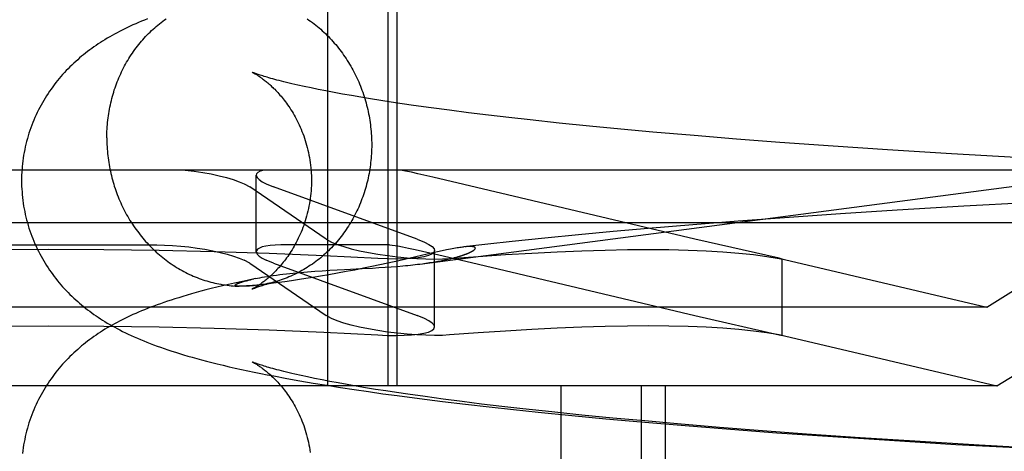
# Model space of a CAD drawing. Header units: inches. Extents: x 0 to 278, y 0 to 180.
# Tile 26 of 76: x 95.5244 to 95.6569, y 91.9015 to 91.9595. Entities that reach past the tile are written whole.
import ezdxf

# ---------------------------------------------------------------- set-up
doc = ezdxf.new("R2010")
doc.units = ezdxf.units.IN
doc.header["$LTSCALE"] = 15.310625
doc.header["$MEASUREMENT"] = 0
doc.linetypes.add('HIDDEN', pattern=[0.2, 0.1, -0.1])
doc.layers.add('DEFAULT_2', color=8, linetype='HIDDEN')

msp = doc.modelspace()

# ---------------------------------------------------------------- linework, layer by layer
at = {"layer": 'DEFAULT_2', "color": 8, "linetype": 'HIDDEN'}
for p, q in [((95.56584, 92.01531), (95.56584, 91.91031)), ((95.57396, 92.01531), (95.57396, 91.91031)), ((95.57518, 92.01531), (95.57518, 91.91031)), ((95.56273, 91.95053), (95.56187, 91.95072)), ((95.56364, 91.95034), (95.56273, 91.95053)), ((95.56462, 91.95014), (95.56364, 91.95034)), ((95.56565, 91.94994), (95.56462, 91.95014)), ((95.56674, 91.94973), (95.56565, 91.94994)), ((95.56788, 91.94952), (95.56674, 91.94973)), ((95.56909, 91.94931), (95.56788, 91.94952)), ((95.57035, 91.94909), (95.56909, 91.94931)), ((95.57166, 91.94888), (95.57035, 91.94909)), ((95.57302, 91.94866), (95.57166, 91.94888)), ((95.57444, 91.94844), (95.57302, 91.94866)), ((95.57591, 91.94822), (95.57444, 91.94844)), ((95.57742, 91.948), (95.57591, 91.94822)), ((95.57979, 91.94767), (95.57742, 91.948)), ((95.58226, 91.94734), (95.57979, 91.94767)), ((95.58483, 91.94701), (95.58226, 91.94734)), ((95.5875, 91.94669), (95.58483, 91.94701)), ((95.59026, 91.94637), (95.5875, 91.94669)), ((95.59311, 91.94605), (95.59026, 91.94637)), ((95.59704, 91.94563), (95.59311, 91.94605)), ((95.60111, 91.94521), (95.59704, 91.94563)), ((95.60531, 91.94481), (95.60111, 91.94521)), ((95.60963, 91.94441), (95.60531, 91.94481)), ((95.61519, 91.94393), (95.60963, 91.94441)), ((95.6209, 91.94347), (95.61519, 91.94393)), ((95.62674, 91.94302), (95.6209, 91.94347)), ((95.63391, 91.94251), (95.62674, 91.94302)), ((95.6412, 91.94202), (95.63391, 91.94251)), ((95.64982, 91.94149), (95.6412, 91.94202)), ((95.65851, 91.94099), (95.64982, 91.94149)), ((95.68423, 91.93931), (95.37237, 91.93931)), ((95.55627, 91.92833), (95.55627, 91.9386)), ((95.58002, 91.93837), (95.57803, 91.93882)), ((95.65455, 91.9209), (95.68423, 91.93931)), ((95.55466, 91.93745), (95.55539, 91.93704)), ((95.55761, 91.93745), (95.55861, 91.93704)), ((95.61529, 91.93004), (95.58002, 91.93837)), ((95.56567, 91.93004), (95.55539, 91.93704)), ((95.57792, 91.93004), (95.55861, 91.93704)), ((95.66045, 91.93494), (95.65147, 91.93445)), ((95.63488, 91.93342), (95.62733, 91.9329)), ((95.64251, 91.93392), (95.63488, 91.93342)), ((95.65147, 91.93445), (95.64251, 91.93392)), ((95.6913, 91.93223), (95.3653, 91.93223)), ((95.615, 91.93196), (95.60899, 91.93145)), ((95.62112, 91.93244), (95.615, 91.93196)), ((95.62733, 91.9329), (95.62112, 91.93244)), ((95.65594, 91.91031), (95.6913, 91.93223)), ((95.59965, 91.9306), (95.59512, 91.93016)), ((95.60428, 91.93104), (95.59965, 91.9306)), ((95.60899, 91.93145), (95.60428, 91.93104)), ((95.51372, 91.92924), (95.54289, 91.92924)), ((95.57418, 91.92924), (95.55959, 91.92924)), ((95.56567, 91.93004), (95.56641, 91.92963)), ((95.57418, 91.92924), (95.5753, 91.9291)), ((95.57792, 91.93004), (95.57892, 91.92963)), ((95.58744, 91.92934), (95.5842, 91.92897)), ((95.59069, 91.92969), (95.58744, 91.92934)), ((95.59512, 91.93016), (95.59069, 91.92969)), ((95.62663, 91.92745), (95.61529, 91.93004)), ((95.58001, 91.92816), (95.57545, 91.92712)), ((95.57863, 91.92841), (95.58084, 91.92791)), ((95.58067, 91.92831), (95.58001, 91.92816)), ((95.58026, 91.91822), (95.58026, 91.92849)), ((95.58129, 91.92845), (95.58067, 91.92831)), ((95.58084, 91.92791), (95.58447, 91.92706)), ((95.55539, 91.92677), (95.55466, 91.92718)), ((95.55539, 91.92677), (95.56567, 91.91977)), ((95.55861, 91.92677), (95.55761, 91.92718)), ((95.55861, 91.92677), (95.57792, 91.91977)), ((95.57396, 91.92679), (95.57291, 91.92656)), ((95.57545, 91.92712), (95.57396, 91.92679)), ((95.58447, 91.92706), (95.61529, 91.91977)), ((95.6266, 91.92746), (95.65455, 91.9209)), ((95.62662, 91.92741), (95.62702, 91.92735)), ((95.62702, 91.92735), (95.62663, 91.92745)), ((95.62702, 91.91708), (95.62702, 91.92735)), ((95.56317, 91.92563), (95.56416, 91.9257)), ((95.56416, 91.9257), (95.56515, 91.92577)), ((95.56515, 91.92577), (95.56615, 91.92583)), ((95.56719, 91.92543), (95.56602, 91.92522)), ((95.56615, 91.92583), (95.56813, 91.92593)), ((95.56837, 91.92565), (95.56719, 91.92543)), ((95.56813, 91.92593), (95.57052, 91.92606)), ((95.56954, 91.92587), (95.56837, 91.92565)), ((95.5707, 91.9261), (95.56954, 91.92587)), ((95.57052, 91.92606), (95.57189, 91.92613)), ((95.57182, 91.92633), (95.5707, 91.9261)), ((95.57291, 91.92656), (95.57182, 91.92633)), ((95.57189, 91.92613), (95.57277, 91.92619)), ((95.57277, 91.92619), (95.57362, 91.92624)), ((95.57362, 91.92624), (95.57444, 91.9263)), ((95.57444, 91.9263), (95.57522, 91.92636)), ((95.57522, 91.92636), (95.57597, 91.92643)), ((95.55617, 91.92472), (95.55503, 91.92448)), ((95.55751, 91.92397), (95.55707, 91.92392)), ((95.55802, 91.92403), (95.55751, 91.92397)), ((95.55861, 91.9241), (95.55802, 91.92403)), ((95.5601, 91.9243), (95.5593, 91.92419)), ((95.56102, 91.92443), (95.5601, 91.9243)), ((95.5621, 91.92459), (95.56102, 91.92443)), ((95.56293, 91.92471), (95.5621, 91.92459)), ((95.56386, 91.92486), (95.56293, 91.92471)), ((95.5649, 91.92503), (95.56386, 91.92486)), ((95.56602, 91.92522), (95.5649, 91.92503)), ((95.55393, 91.9237), (95.55391, 91.9237)), ((95.554, 91.9237), (95.55398, 91.9237)), ((95.55408, 91.92369), (95.55406, 91.92369)), ((95.55412, 91.92369), (95.5541, 91.92369)), ((95.55416, 91.92369), (95.55414, 91.92369)), ((95.55421, 91.92369), (95.55418, 91.92369)), ((95.55426, 91.92369), (95.55423, 91.92369)), ((95.55443, 91.9237), (95.55437, 91.9237)), ((95.5545, 91.9237), (95.55443, 91.9237)), ((95.55457, 91.9237), (95.5545, 91.9237)), ((95.55466, 91.92371), (95.55457, 91.9237)), ((95.55475, 91.92371), (95.55466, 91.92371)), ((95.55485, 91.92372), (95.55475, 91.92371)), ((95.55496, 91.92373), (95.55485, 91.92372)), ((95.55508, 91.92373), (95.55496, 91.92373)), ((95.5552, 91.92374), (95.55508, 91.92373)), ((95.55534, 91.92375), (95.5552, 91.92374)), ((95.55549, 91.92376), (95.55534, 91.92375)), ((95.55575, 91.92379), (95.55549, 91.92376)), ((95.55603, 91.92381), (95.55575, 91.92379)), ((95.55634, 91.92384), (95.55603, 91.92381)), ((95.55669, 91.92388), (95.55634, 91.92384)), ((95.55707, 91.92392), (95.55669, 91.92388)), ((95.65455, 91.9209), (95.40205, 91.9209)), ((95.56641, 91.91936), (95.56567, 91.91977)), ((95.57892, 91.91936), (95.57792, 91.91977)), ((95.61529, 91.91977), (95.62663, 91.91718)), ((95.6266, 91.91719), (95.65594, 91.91031)), ((95.62702, 91.91708), (95.62662, 91.91714)), ((95.62663, 91.91718), (95.62702, 91.91708)), ((95.56038, 91.9113), (95.56215, 91.91098)), ((95.56215, 91.91098), (95.56394, 91.91068)), ((95.56318, 91.9115), (95.56229, 91.91169)), ((95.56412, 91.9113), (95.56318, 91.9115)), ((95.56512, 91.9111), (95.56412, 91.9113)), ((95.56618, 91.9109), (95.56512, 91.9111)), ((95.5673, 91.91069), (95.56618, 91.9109)), ((95.56848, 91.91048), (95.5673, 91.91069)), ((95.65594, 91.91031), (95.40067, 91.91031)), ((95.56394, 91.91068), (95.56575, 91.91038)), ((95.56575, 91.91038), (95.56759, 91.91009)), ((95.56759, 91.91009), (95.56946, 91.90981)), ((95.56971, 91.91027), (95.56848, 91.91048)), ((95.56946, 91.90981), (95.57136, 91.90953)), ((95.57099, 91.91005), (95.56971, 91.91027)), ((95.57233, 91.90983), (95.57099, 91.91005)), ((95.57136, 91.90953), (95.57329, 91.90925)), ((95.57372, 91.90962), (95.57233, 91.90983)), ((95.57516, 91.9094), (95.57372, 91.90962)), ((95.57665, 91.90918), (95.57516, 91.9094)), ((95.59723, 91.91031), (95.59723, 91.75406)), ((95.60807, 91.91031), (95.60807, 91.75406)), ((95.6113, 91.91031), (95.6113, 91.75406)), ((95.57329, 91.90925), (95.57525, 91.90899)), ((95.57525, 91.90899), (95.57825, 91.90859)), ((95.57898, 91.90885), (95.57665, 91.90918)), ((95.57825, 91.90859), (95.58131, 91.90821)), ((95.58142, 91.90852), (95.57898, 91.90885)), ((95.58131, 91.90821), (95.58444, 91.90784)), ((95.58396, 91.90819), (95.58142, 91.90852)), ((95.58659, 91.90786), (95.58396, 91.90819)), ((95.58444, 91.90784), (95.58763, 91.90747)), ((95.58932, 91.90754), (95.58659, 91.90786)), ((95.58763, 91.90747), (95.59088, 91.90712)), ((95.59214, 91.90722), (95.58932, 91.90754)), ((95.59088, 91.90712), (95.5942, 91.90677)), ((95.59604, 91.9068), (95.59214, 91.90722)), ((95.5942, 91.90677), (95.59871, 91.90632)), ((95.60007, 91.90638), (95.59604, 91.9068)), ((95.59871, 91.90632), (95.60332, 91.90589)), ((95.60424, 91.90598), (95.60007, 91.90638)), ((95.60332, 91.90589), (95.60802, 91.90546)), ((95.60854, 91.90558), (95.60424, 91.90598)), ((95.60802, 91.90546), (95.614, 91.90496)), ((95.61294, 91.90519), (95.60854, 91.90558)), ((95.61859, 91.90472), (95.61294, 91.90519)), ((95.614, 91.90496), (95.6201, 91.90447)), ((95.62439, 91.90427), (95.61859, 91.90472)), ((95.6201, 91.90447), (95.6263, 91.90401)), ((95.6303, 91.90383), (95.62439, 91.90427)), ((95.6263, 91.90401), (95.63384, 91.90348)), ((95.63753, 91.90333), (95.6303, 91.90383)), ((95.63384, 91.90348), (95.64146, 91.90298)), ((95.64487, 91.90285), (95.63753, 91.90333)), ((95.64146, 91.90298), (95.65042, 91.90244)), ((95.65353, 91.90234), (95.64487, 91.90285)), ((95.65042, 91.90244), (95.6594, 91.90195)), ((95.66224, 91.90186), (95.65353, 91.90234))]:
    msp.add_line(p, q, dxfattribs=at)
for points in [[(95.54163, 91.95963), (95.54123, 91.95947), (95.54083, 91.95931), (95.54044, 91.95914), (95.54006, 91.95898), (95.53968, 91.95881), (95.53931, 91.95864), (95.53895, 91.95847), (95.53859, 91.9583), (95.53824, 91.95812), (95.53789, 91.95794), (95.53754, 91.95776), (95.53721, 91.95758), (95.53687, 91.9574), (95.53655, 91.95721), (95.53623, 91.95702), (95.53591, 91.95683), (95.5356, 91.95664), (95.5353, 91.95645), (95.535, 91.95625), (95.53471, 91.95605), (95.53442, 91.95585), (95.53414, 91.95565), (95.53386, 91.95545), (95.53358, 91.95524), (95.53331, 91.95503), (95.53304, 91.95481), (95.53277, 91.9546), (95.5325, 91.95437), (95.53224, 91.95414), (95.53198, 91.95391), (95.53172, 91.95367), (95.53146, 91.95342), (95.5312, 91.95317), (95.53095, 91.95292), (95.5307, 91.95267), (95.53046, 91.95241), (95.53022, 91.95215), (95.52999, 91.95188), (95.52976, 91.95161), (95.52953, 91.95134), (95.52931, 91.95106), (95.52909, 91.95078), (95.52888, 91.95049), (95.52867, 91.9502), (95.52846, 91.9499), (95.52826, 91.9496), (95.52806, 91.9493), (95.52786, 91.94899), (95.52767, 91.94867), (95.52749, 91.94836), (95.52731, 91.94804), (95.52713, 91.94771), (95.52696, 91.94738), (95.5268, 91.94705), (95.52664, 91.94671), (95.52649, 91.94637), (95.52634, 91.94603), (95.5262, 91.94568), (95.52606, 91.94533), (95.52593, 91.94497), (95.5258, 91.94462), (95.52569, 91.94426), (95.52557, 91.94389), (95.52547, 91.94353), (95.52537, 91.94316), (95.52528, 91.94279), (95.52519, 91.94242), (95.52511, 91.94205), (95.52504, 91.94167), (95.52497, 91.94129), (95.52491, 91.94092), (95.52486, 91.94054), (95.52482, 91.94016), (95.52478, 91.93977), (95.52475, 91.93939), (95.52472, 91.93901), (95.5247, 91.93862), (95.52469, 91.93824), (95.52469, 91.93788)], [(95.53616, 91.94362), (95.53616, 91.94392), (95.53617, 91.94422), (95.53618, 91.94452), (95.5362, 91.94482), (95.53621, 91.94512), (95.53624, 91.94542), (95.53627, 91.94572), (95.5363, 91.94601), (95.53633, 91.94631), (95.53637, 91.9466), (95.53642, 91.9469), (95.53647, 91.94719), (95.53652, 91.94749), (95.53657, 91.94778), (95.53664, 91.94807), (95.5367, 91.94836), (95.53677, 91.94865), (95.53684, 91.94893), (95.53692, 91.94922), (95.537, 91.9495), (95.53709, 91.94979), (95.53717, 91.95007), (95.53727, 91.95035), (95.53737, 91.95063), (95.53747, 91.9509), (95.53757, 91.95118), (95.53768, 91.95145), (95.53779, 91.95172), (95.53791, 91.95199), (95.53803, 91.95225), (95.53815, 91.95252), (95.53828, 91.95278), (95.53841, 91.95304), (95.53855, 91.9533), (95.53869, 91.95355), (95.53883, 91.9538), (95.53898, 91.95405), (95.53913, 91.9543), (95.53928, 91.95454), (95.53944, 91.95479), (95.5396, 91.95503), (95.53976, 91.95526), (95.53993, 91.9555), (95.5401, 91.95573), (95.54027, 91.95595), (95.54045, 91.95618), (95.54063, 91.9564), (95.54081, 91.95662), (95.541, 91.95683), (95.54119, 91.95705), (95.54138, 91.95725), (95.54158, 91.95746), (95.54177, 91.95766), (95.54198, 91.95786), (95.54218, 91.95805), (95.54239, 91.95825), (95.5426, 91.95843), (95.54281, 91.95862), (95.54302, 91.9588), (95.54324, 91.95898), (95.54346, 91.95915), (95.54369, 91.95932), (95.54391, 91.95948), (95.54414, 91.95965)], [(95.56313, 91.95963), (95.56336, 91.95947), (95.56359, 91.9593), (95.56382, 91.95914), (95.56405, 91.95896), (95.56427, 91.95878), (95.5645, 91.9586), (95.56472, 91.95842), (95.56494, 91.95823), (95.56515, 91.95804), (95.56536, 91.95784), (95.56557, 91.95765), (95.56578, 91.95744), (95.56598, 91.95724), (95.56619, 91.95703), (95.56638, 91.95682), (95.56658, 91.9566), (95.56677, 91.95638), (95.56696, 91.95616), (95.56715, 91.95594), (95.56733, 91.95571), (95.56751, 91.95548), (95.56769, 91.95524), (95.56786, 91.95501), (95.56803, 91.95477), (95.5682, 91.95453), (95.56836, 91.95428), (95.56852, 91.95403), (95.56868, 91.95378), (95.56883, 91.95353), (95.56898, 91.95328), (95.56913, 91.95302), (95.56927, 91.95276), (95.56941, 91.9525), (95.56955, 91.95223), (95.56968, 91.95197), (95.56981, 91.9517), (95.56993, 91.95143), (95.57005, 91.95115), (95.57017, 91.95088), (95.57028, 91.9506), (95.57039, 91.95033), (95.57049, 91.95005), (95.5706, 91.94976), (95.57069, 91.94948), (95.57079, 91.9492), (95.57087, 91.94891), (95.57096, 91.94862), (95.57104, 91.94834), (95.57112, 91.94805), (95.57119, 91.94776), (95.57126, 91.94746), (95.57133, 91.94717), (95.57139, 91.94688), (95.57144, 91.94658), (95.57149, 91.94629), (95.57154, 91.94599), (95.57159, 91.94569), (95.57163, 91.94539), (95.57166, 91.9451), (95.57169, 91.9448), (95.57172, 91.9445), (95.57175, 91.9442), (95.57176, 91.9439), (95.57178, 91.9436), (95.57179, 91.9433), (95.5718, 91.943), (95.5718, 91.9427)], [(95.55572, 91.95245), (95.55571, 91.95246), (95.55572, 91.95245), (95.55573, 91.95245), (95.55576, 91.95244), (95.55578, 91.95242), (95.55582, 91.9524), (95.55586, 91.95238), (95.55591, 91.95236), (95.55596, 91.95233), (95.55601, 91.9523), (95.55608, 91.95226), (95.55614, 91.95222), (95.55621, 91.95218), (95.55629, 91.95214), (95.55637, 91.95209), (95.55645, 91.95204), (95.55654, 91.95198), (95.55663, 91.95192), (95.55672, 91.95186), (95.55682, 91.95179), (95.55692, 91.95172), (95.55703, 91.95164), (95.55713, 91.95156), (95.55724, 91.95148), (95.55735, 91.9514), (95.55747, 91.95131), (95.55759, 91.95121), (95.55771, 91.95111), (95.55783, 91.95101), (95.55796, 91.9509), (95.55808, 91.95079), (95.55821, 91.95067), (95.55834, 91.95055), (95.55848, 91.95042), (95.55861, 91.95029), (95.55875, 91.95016), (95.55889, 91.95002), (95.55903, 91.94987), (95.55917, 91.94972), (95.55931, 91.94956), (95.55946, 91.94939), (95.5596, 91.94922), (95.55975, 91.94905), (95.5599, 91.94887), (95.56004, 91.94868), (95.56019, 91.94849), (95.56034, 91.94829), (95.56049, 91.94808), (95.56064, 91.94787), (95.56079, 91.94765), (95.56093, 91.94742), (95.56108, 91.94719), (95.56122, 91.94695), (95.56137, 91.9467), (95.56151, 91.94645), (95.56165, 91.94619), (95.56178, 91.94593), (95.56192, 91.94565), (95.56205, 91.94538), (95.56218, 91.94509), (95.5623, 91.94481), (95.56242, 91.94451), (95.56254, 91.94421), (95.56265, 91.94391), (95.56276, 91.9436), (95.56286, 91.94329), (95.56296, 91.94297), (95.56305, 91.94264), (95.56314, 91.94232), (95.56322, 91.94199), (95.56329, 91.94166), (95.56336, 91.94132), (95.56342, 91.94098), (95.56348, 91.94064), (95.56353, 91.9403), (95.56357, 91.93995), (95.56361, 91.93961), (95.56364, 91.93926), (95.56366, 91.93891), (95.56368, 91.93856), (95.56369, 91.93821), (95.56369, 91.93788)], [(95.56187, 91.95072), (95.56107, 91.9509), (95.5607, 91.95099), (95.56034, 91.95108), (95.55999, 91.95116), (95.55966, 91.95125), (95.55935, 91.95133), (95.55904, 91.95141), (95.55876, 91.95148), (95.55848, 91.95156), (95.55823, 91.95163), (95.55798, 91.9517), (95.55775, 91.95177), (95.55754, 91.95183), (95.55733, 91.95189), (95.55715, 91.95195), (95.55697, 91.952), (95.55681, 91.95206), (95.55666, 91.95211), (95.55652, 91.95215), (95.55639, 91.9522), (95.55628, 91.95224), (95.55618, 91.95227), (95.55609, 91.95231), (95.55601, 91.95234), (95.55594, 91.95236), (95.55588, 91.95239), (95.55583, 91.95241), (95.55579, 91.95242), (95.55575, 91.95244), (95.55573, 91.95245), (95.55573, 91.95245)], [(95.57597, 91.92643), (95.57633, 91.92646), (95.57667, 91.9265), (95.57701, 91.92653), (95.57734, 91.92657), (95.57766, 91.92661), (95.57796, 91.92664), (95.57826, 91.92668), (95.77425, 91.95236)], [(95.53616, 91.94362), (95.53616, 91.94332), (95.53617, 91.94302), (95.53618, 91.94272), (95.5362, 91.94242), (95.53621, 91.94213), (95.53624, 91.94183), (95.53627, 91.94153), (95.5363, 91.94123), (95.53633, 91.94093), (95.53637, 91.94063), (95.53642, 91.94034), (95.53647, 91.94004), (95.53652, 91.93974), (95.53657, 91.93945), (95.53664, 91.93915), (95.5367, 91.93886), (95.53677, 91.93857), (95.53684, 91.93828), (95.53692, 91.93799), (95.537, 91.9377), (95.53709, 91.93741), (95.53717, 91.93713), (95.53727, 91.93684), (95.53737, 91.93656), (95.53747, 91.93628), (95.53757, 91.936), (95.53768, 91.93572), (95.53779, 91.93545), (95.53791, 91.93517), (95.53803, 91.9349), (95.53815, 91.93463), (95.53828, 91.93436), (95.53841, 91.93409), (95.53855, 91.93383), (95.53869, 91.93357), (95.53883, 91.93331), (95.53898, 91.93305), (95.53913, 91.93279), (95.53928, 91.93254), (95.53944, 91.93229), (95.5396, 91.93204), (95.53976, 91.9318), (95.53993, 91.93156), (95.5401, 91.93132), (95.54027, 91.93108), (95.54045, 91.93085), (95.54063, 91.93062), (95.54081, 91.93039), (95.541, 91.93016), (95.54119, 91.92994), (95.54138, 91.92972), (95.54158, 91.92951), (95.54177, 91.9293), (95.54198, 91.92909), (95.54218, 91.92888), (95.54239, 91.92868), (95.5426, 91.92848), (95.54281, 91.92829), (95.54302, 91.92809), (95.54324, 91.92791), (95.54346, 91.92772), (95.54369, 91.92754), (95.54391, 91.92736), (95.54414, 91.92719), (95.54437, 91.92702), (95.5446, 91.92685), (95.54483, 91.92669), (95.54507, 91.92653), (95.54531, 91.92638), (95.54555, 91.92623), (95.54579, 91.92608), (95.54604, 91.92594), (95.54628, 91.9258), (95.54653, 91.92567), (95.54678, 91.92554), (95.54703, 91.92542), (95.54729, 91.92529), (95.54754, 91.92518), (95.5478, 91.92506), (95.54806, 91.92496), (95.54832, 91.92485), (95.54858, 91.92475), (95.54884, 91.92466), (95.5491, 91.92457), (95.54937, 91.92448), (95.54963, 91.9244), (95.5499, 91.92432), (95.55017, 91.92425), (95.55044, 91.92418), (95.55071, 91.92411), (95.55098, 91.92405), (95.55125, 91.924), (95.55152, 91.92395), (95.55179, 91.9239), (95.55206, 91.92386), (95.55234, 91.92382), (95.55261, 91.92379), (95.55288, 91.92376), (95.55316, 91.92374), (95.55343, 91.92372), (95.55371, 91.92371), (95.55398, 91.9237)], [(95.5718, 91.9427), (95.5718, 91.9424), (95.57179, 91.9421), (95.57178, 91.9418), (95.57176, 91.9415), (95.57175, 91.9412), (95.57172, 91.94091), (95.57169, 91.94061), (95.57166, 91.94031), (95.57163, 91.94002), (95.57159, 91.93972), (95.57154, 91.93943), (95.57149, 91.93913), (95.57144, 91.93884), (95.57139, 91.93855), (95.57133, 91.93826), (95.57126, 91.93797), (95.57119, 91.93768), (95.57112, 91.93739), (95.57104, 91.93711), (95.57096, 91.93682), (95.57087, 91.93654), (95.57079, 91.93626), (95.57069, 91.93598), (95.5706, 91.9357), (95.57049, 91.93542), (95.57039, 91.93515), (95.57028, 91.93488), (95.57017, 91.93461), (95.57005, 91.93434), (95.56993, 91.93407), (95.56981, 91.93381), (95.56968, 91.93355), (95.56955, 91.93329), (95.56941, 91.93303), (95.56927, 91.93277), (95.56913, 91.93252), (95.56898, 91.93227), (95.56883, 91.93202), (95.56868, 91.93178), (95.56852, 91.93154), (95.56836, 91.9313), (95.5682, 91.93106), (95.56803, 91.93083), (95.56786, 91.9306), (95.56769, 91.93037), (95.56751, 91.93015), (95.56733, 91.92992), (95.56715, 91.92971), (95.56696, 91.92949), (95.56677, 91.92928), (95.56658, 91.92907), (95.56638, 91.92887), (95.56619, 91.92866), (95.56598, 91.92847), (95.56578, 91.92827), (95.56557, 91.92808), (95.56536, 91.92789), (95.56515, 91.92771), (95.56494, 91.92753), (95.56472, 91.92735), (95.5645, 91.92718), (95.56427, 91.92701), (95.56405, 91.92684), (95.56382, 91.92668), (95.56359, 91.92652), (95.56336, 91.92637), (95.56313, 91.92622), (95.56289, 91.92607), (95.56265, 91.92593), (95.56241, 91.92579), (95.56217, 91.92566), (95.56192, 91.92553), (95.56168, 91.92541), (95.56143, 91.92528), (95.56118, 91.92517), (95.56093, 91.92506), (95.56067, 91.92495), (95.56042, 91.92484), (95.56016, 91.92474), (95.5599, 91.92465), (95.55964, 91.92456), (95.55938, 91.92447), (95.55912, 91.92439), (95.55886, 91.92431)], [(95.54671, 91.93931), (95.54791, 91.93916), (95.54907, 91.93898), (95.5502, 91.93878), (95.55127, 91.93854), (95.55227, 91.93829), (95.55317, 91.93802), (95.55397, 91.93774), (95.55466, 91.93745)], [(95.55727, 91.93931), (95.55681, 91.93916), (95.55649, 91.93898), (95.55631, 91.93878), (95.55627, 91.93861)], [(95.55627, 91.93861), (95.55627, 91.93854), (95.55639, 91.93829), (95.55665, 91.93802), (95.55706, 91.93774), (95.55761, 91.93745)], [(95.57803, 91.93882), (95.57715, 91.93901), (95.57637, 91.93917), (95.57568, 91.93931)], [(95.52469, 91.93788), (95.52469, 91.93753), (95.5247, 91.93715), (95.52472, 91.93676), (95.52475, 91.93638), (95.52478, 91.936), (95.52481, 91.93561), (95.52486, 91.93523), (95.52491, 91.93485), (95.52497, 91.93447), (95.52504, 91.9341), (95.52511, 91.93372), (95.52519, 91.93335), (95.52527, 91.93298), (95.52537, 91.93261), (95.52547, 91.93224), (95.52557, 91.93187), (95.52568, 91.93151), (95.5258, 91.93115), (95.52593, 91.93079), (95.52606, 91.93044), (95.52619, 91.93009), (95.52634, 91.92974), (95.52649, 91.9294), (95.52664, 91.92906), (95.5268, 91.92872), (95.52696, 91.92839), (95.52713, 91.92806), (95.52731, 91.92773), (95.52749, 91.92741), (95.52767, 91.92709), (95.52786, 91.92678), (95.52806, 91.92647), (95.52825, 91.92617), (95.52846, 91.92587), (95.52866, 91.92557), (95.52888, 91.92528), (95.52909, 91.92499), (95.52931, 91.92471), (95.52953, 91.92443), (95.52976, 91.92416), (95.52999, 91.92389), (95.53022, 91.92362), (95.53046, 91.92336), (95.5307, 91.9231), (95.53095, 91.92284), (95.5312, 91.92259), (95.53146, 91.92234), (95.53172, 91.9221), (95.53198, 91.92186), (95.53224, 91.92162), (95.5325, 91.9214), (95.53277, 91.92117), (95.53304, 91.92095), (95.53331, 91.92074), (95.53358, 91.92053), (95.53386, 91.92032), (95.53414, 91.92011), (95.53442, 91.91991), (95.53471, 91.91971), (95.535, 91.91952), (95.5353, 91.91932), (95.5356, 91.91913), (95.53591, 91.91894), (95.53622, 91.91874), (95.53655, 91.91856), (95.53688, 91.91837), (95.53722, 91.91818), (95.53756, 91.91799), (95.53792, 91.91781), (95.53829, 91.91762), (95.53866, 91.91743), (95.53905, 91.91725), (95.53945, 91.91706), (95.53985, 91.91688), (95.54027, 91.9167), (95.54069, 91.91652), (95.54112, 91.91634), (95.54155, 91.91617), (95.542, 91.91599), (95.54246, 91.91582), (95.54292, 91.91565), (95.5434, 91.91548), (95.54388, 91.91531), (95.54438, 91.91514), (95.54489, 91.91498), (95.54541, 91.91481), (95.54595, 91.91465), (95.5465, 91.91448), (95.54707, 91.91431), (95.54766, 91.91414), (95.54827, 91.91397), (95.54891, 91.9138), (95.54957, 91.91363), (95.55028, 91.91345), (95.55103, 91.91326), (95.55181, 91.91307), (95.55262, 91.91288), (95.55345, 91.9127), (95.55429, 91.91251), (95.55515, 91.91233), (95.55601, 91.91215), (95.55687, 91.91197), (95.55775, 91.9118), (95.55862, 91.91163), (95.56038, 91.9113)], [(95.56369, 91.93788), (95.56369, 91.93756), (95.56368, 91.93721), (95.56366, 91.93686), (95.56364, 91.93651), (95.56361, 91.93616), (95.56357, 91.93582), (95.56353, 91.93547), (95.56348, 91.93513), (95.56342, 91.93479), (95.56336, 91.93445), (95.56329, 91.93412), (95.56322, 91.93379), (95.56314, 91.93346), (95.56305, 91.93313), (95.56296, 91.93281), (95.56286, 91.93249), (95.56276, 91.93218), (95.56265, 91.93187), (95.56254, 91.93157), (95.56243, 91.93127), (95.56231, 91.93098), (95.56218, 91.93069), (95.56206, 91.93041), (95.56193, 91.93013), (95.56179, 91.92986), (95.56166, 91.92959), (95.56152, 91.92934), (95.56138, 91.92908), (95.56123, 91.92884), (95.56109, 91.9286), (95.56094, 91.92837), (95.5608, 91.92814), (95.56065, 91.92792), (95.5605, 91.92771), (95.56036, 91.9275), (95.56021, 91.9273), (95.56006, 91.92711), (95.55991, 91.92692), (95.55977, 91.92674), (95.55962, 91.92656), (95.55947, 91.92639), (95.55933, 91.92623), (95.55919, 91.92607), (95.55905, 91.92592), (95.55891, 91.92577), (95.55877, 91.92563), (95.55863, 91.92549), (95.5585, 91.92536), (95.55836, 91.92523), (95.55823, 91.92511), (95.5581, 91.92499), (95.55797, 91.92488), (95.55785, 91.92477), (95.55773, 91.92467), (95.55761, 91.92457), (95.55749, 91.92448), (95.55737, 91.92439), (95.55726, 91.9243), (95.55715, 91.92422), (95.55704, 91.92414), (95.55694, 91.92406), (95.55684, 91.92399), (95.55674, 91.92392), (95.55665, 91.92386), (95.55656, 91.9238), (95.55647, 91.92374), (95.55638, 91.92369), (95.5563, 91.92364), (95.55623, 91.92359), (95.55616, 91.92355), (95.55609, 91.92351), (95.55603, 91.92348), (95.55597, 91.92344), (95.55592, 91.92342), (95.55587, 91.92339), (95.55583, 91.92337), (95.55579, 91.92335), (95.55576, 91.92333), (95.55574, 91.92332), (95.55572, 91.92331), (95.55572, 91.92331)], [(95.54289, 91.92924), (95.54394, 91.92923), (95.54502, 91.92918), (95.54611, 91.92909), (95.54721, 91.92898), (95.5483, 91.92883), (95.54937, 91.92866), (95.55041, 91.92846), (95.5514, 91.92824), (95.55234, 91.928), (95.5532, 91.92774), (95.55398, 91.92747), (95.55466, 91.92718)], [(95.55959, 91.92924), (95.55882, 91.92923), (95.55814, 91.92918), (95.55755, 91.92909), (95.55707, 91.92898), (95.55669, 91.92883), (95.55643, 91.92866), (95.55629, 91.92846), (95.55627, 91.92834)], [(95.56641, 91.92963), (95.56716, 91.92932), (95.56805, 91.92902), (95.56906, 91.92873), (95.57018, 91.92846), (95.57138, 91.92822), (95.57264, 91.928), (95.57394, 91.92781), (95.57526, 91.92765), (95.57658, 91.92752), (95.57787, 91.92743), (95.5791, 91.92737), (95.58026, 91.92735), (95.58133, 91.92736), (95.58229, 91.92741)], [(95.57892, 91.92963), (95.57951, 91.92932), (95.57994, 91.92902), (95.58019, 91.92873), (95.58026, 91.92849)], [(95.5283, 91.92863), (95.52085, 91.9286), (95.51341, 91.92849), (95.50599, 91.92832), (95.4986, 91.92809), (95.49126, 91.92778), (95.48397, 91.92741)], [(95.57264, 91.92741), (95.56535, 91.92778), (95.55801, 91.92808), (95.55062, 91.92832), (95.5432, 91.92849), (95.53576, 91.9286), (95.5283, 91.92863)], [(95.55627, 91.92834), (95.55628, 91.92824), (95.5564, 91.928), (95.55666, 91.92774), (95.55706, 91.92747), (95.55761, 91.92718)], [(95.58026, 91.92849), (95.58015, 91.92822), (95.57987, 91.928), (95.57943, 91.92781), (95.57882, 91.92765), (95.57806, 91.92752), (95.57717, 91.92743), (95.57617, 91.92737), (95.57506, 91.92735), (95.57388, 91.92736), (95.57264, 91.92741)], [(95.5753, 91.9291), (95.57596, 91.92898), (95.57675, 91.92882), (95.57764, 91.92863), (95.57863, 91.92841)], [(95.57882, 91.92675), (95.57909, 91.92679), (95.57935, 91.92683), (95.5796, 91.92686), (95.57984, 91.9269), (95.58007, 91.92694), (95.58029, 91.92698), (95.5805, 91.92701), (95.5807, 91.92705), (95.5809, 91.92708), (95.58109, 91.92712), (95.58127, 91.92715), (95.58144, 91.92719), (95.58161, 91.92722), (95.58177, 91.92726), (95.58193, 91.92729), (95.58207, 91.92732), (95.58222, 91.92736), (95.58235, 91.92739), (95.58248, 91.92742), (95.58261, 91.92745), (95.58272, 91.92748), (95.58284, 91.92751), (95.58295, 91.92754), (95.58305, 91.92756), (95.58316, 91.92759), (95.58325, 91.92762), (95.58335, 91.92764), (95.58344, 91.92767), (95.58352, 91.9277), (95.58361, 91.92772), (95.58369, 91.92774), (95.58376, 91.92777), (95.58384, 91.92779), (95.58391, 91.92781), (95.58398, 91.92784), (95.58404, 91.92786), (95.58411, 91.92788), (95.58417, 91.9279), (95.58423, 91.92792), (95.58429, 91.92794), (95.58434, 91.92796), (95.5844, 91.92798), (95.58445, 91.928), (95.5845, 91.92802), (95.58455, 91.92804), (95.58459, 91.92806), (95.58464, 91.92808), (95.58469, 91.92809), (95.58473, 91.92811), (95.58477, 91.92813), (95.58481, 91.92815), (95.58485, 91.92816), (95.58489, 91.92818), (95.58493, 91.9282), (95.58497, 91.92821), (95.585, 91.92823), (95.58504, 91.92825), (95.58507, 91.92826), (95.5851, 91.92828), (95.58514, 91.9283), (95.58517, 91.92831), (95.5852, 91.92833), (95.58523, 91.92834), (95.58526, 91.92836), (95.58529, 91.92838), (95.58531, 91.92839), (95.58534, 91.92841), (95.58537, 91.92842), (95.58539, 91.92844), (95.58542, 91.92846), (95.58544, 91.92847), (95.58547, 91.92849), (95.58549, 91.9285), (95.58551, 91.92852), (95.58553, 91.92853), (95.58555, 91.92855), (95.58557, 91.92857), (95.58559, 91.92858), (95.58561, 91.9286), (95.58563, 91.92861), (95.58565, 91.92863), (95.58566, 91.92865), (95.58568, 91.92866), (95.58569, 91.92868), (95.5857, 91.92869), (95.58571, 91.92871), (95.58572, 91.92873), (95.58573, 91.92874), (95.58574, 91.92876), (95.58574, 91.92878), (95.58575, 91.92879), (95.58575, 91.92881), (95.58575, 91.92882), (95.58574, 91.92884), (95.58574, 91.92885), (95.58573, 91.92887), (95.58572, 91.92888), (95.58571, 91.9289), (95.58569, 91.92891), (95.58567, 91.92893), (95.58565, 91.92894), (95.58562, 91.92895), (95.58559, 91.92897), (95.58556, 91.92898), (95.58552, 91.92899), (95.58547, 91.929), (95.58542, 91.929), (95.58537, 91.92901), (95.58531, 91.92902), (95.58524, 91.92902), (95.58517, 91.92903), (95.58509, 91.92903), (95.58501, 91.92903), (95.58491, 91.92903), (95.58481, 91.92902), (95.5847, 91.92901), (95.58458, 91.92901), (95.58446, 91.929), (95.58432, 91.92898)], [(95.58417, 91.92896), (95.58402, 91.92895), (95.58385, 91.92892), (95.58368, 91.9289), (95.58349, 91.92887), (95.58329, 91.92884), (95.58308, 91.9288), (95.58286, 91.92876), (95.58263, 91.92872), (95.58239, 91.92867), (95.58213, 91.92862), (95.58187, 91.92857), (95.58129, 91.92845)], [(95.58229, 91.92741), (95.58611, 91.9277), (95.5898, 91.92794), (95.59336, 91.92815), (95.59678, 91.92832), (95.60007, 91.92846), (95.60322, 91.92856), (95.60622, 91.92861), (95.60908, 91.92863), (95.6118, 91.92861), (95.61437, 91.92856), (95.6168, 91.92846), (95.61907, 91.92832), (95.62119, 91.92815), (95.62316, 91.92794), (95.62497, 91.9277), (95.62662, 91.92741)], [(95.55617, 91.92472), (95.55644, 91.92477), (95.55674, 91.92483), (95.55705, 91.92489), (95.55739, 91.92495), (95.55776, 91.92501), (95.55815, 91.92507), (95.55855, 91.92513), (95.55898, 91.92519), (95.55942, 91.92525), (95.55986, 91.9253), (95.56032, 91.92536), (95.56078, 91.92541), (95.56125, 91.92546), (95.56172, 91.9255), (95.5622, 91.92555), (95.56268, 91.92559), (95.56317, 91.92563)], [(95.55503, 91.92448), (95.55418, 91.9243), (95.55335, 91.92411), (95.55253, 91.92393), (95.55173, 91.92374), (95.55096, 91.92355), (95.55021, 91.92337), (95.5495, 91.92319), (95.54882, 91.92301), (95.54817, 91.92283), (95.54755, 91.92266), (95.54696, 91.92249), (95.54639, 91.92232), (95.54584, 91.92215), (95.54531, 91.92199), (95.54481, 91.92183), (95.54431, 91.92167), (95.54383, 91.9215), (95.54337, 91.92134), (95.54292, 91.92118), (95.54248, 91.92102), (95.54205, 91.92086), (95.54164, 91.9207), (95.54123, 91.92054), (95.54083, 91.92037), (95.54044, 91.92021), (95.54006, 91.92004), (95.53968, 91.91988), (95.53931, 91.91971), (95.53895, 91.91954), (95.53859, 91.91937), (95.53824, 91.91919), (95.53789, 91.91901), (95.53755, 91.91883), (95.53721, 91.91865), (95.53687, 91.91846), (95.53655, 91.91828), (95.53623, 91.91809), (95.53591, 91.9179), (95.5356, 91.91771), (95.5353, 91.91751), (95.535, 91.91732), (95.53471, 91.91712), (95.53442, 91.91692), (95.53414, 91.91672), (95.53386, 91.91652), (95.53358, 91.91631), (95.53331, 91.9161), (95.53304, 91.91588), (95.53277, 91.91566), (95.53251, 91.91544), (95.53224, 91.91521), (95.53198, 91.91497), (95.53172, 91.91473), (95.53146, 91.91449), (95.5312, 91.91424), (95.53095, 91.91399), (95.53071, 91.91373), (95.53046, 91.91348), (95.53022, 91.91321), (95.52999, 91.91295), (95.52976, 91.91268), (95.52953, 91.9124), (95.52931, 91.91213), (95.52909, 91.91184), (95.52888, 91.91156), (95.52867, 91.91126), (95.52846, 91.91097), (95.52826, 91.91067), (95.52806, 91.91036), (95.52786, 91.91005), (95.52767, 91.90974), (95.52749, 91.90942), (95.52731, 91.9091), (95.52713, 91.90878), (95.52696, 91.90845), (95.5268, 91.90812), (95.52664, 91.90778), (95.52649, 91.90744), (95.52634, 91.90709), (95.5262, 91.90675), (95.52606, 91.90639), (95.52593, 91.90604), (95.5258, 91.90568), (95.52569, 91.90532), (95.52557, 91.90496), (95.52547, 91.9046), (95.52537, 91.90423), (95.52528, 91.90386), (95.52519, 91.90349), (95.52511, 91.90311), (95.52504, 91.90274), (95.52497, 91.90236), (95.52491, 91.90198), (95.52486, 91.9016), (95.52482, 91.90122)], [(95.55389, 91.9237), (95.55388, 91.9237), (95.55386, 91.9237), (95.55384, 91.9237), (95.55383, 91.9237), (95.55381, 91.9237), (95.55379, 91.9237), (95.55378, 91.92371), (95.55376, 91.92371), (95.55375, 91.92371), (95.55373, 91.92371), (95.55371, 91.92371), (95.5537, 91.92371), (95.55368, 91.92372), (95.55367, 91.92372), (95.55365, 91.92372), (95.55363, 91.92372), (95.55362, 91.92373), (95.5536, 91.92373), (95.55359, 91.92373), (95.55357, 91.92374), (95.55356, 91.92374), (95.55354, 91.92374), (95.55353, 91.92375), (95.55352, 91.92375), (95.55351, 91.92376), (95.55349, 91.92376), (95.55348, 91.92377), (95.55347, 91.92377), (95.55347, 91.92378), (95.55346, 91.92379), (95.55345, 91.9238), (95.55345, 91.9238), (95.55344, 91.92381), (95.55344, 91.92382), (95.55344, 91.92383), (95.55344, 91.92384), (95.55345, 91.92385), (95.55345, 91.92386), (95.55346, 91.92387), (95.55347, 91.92388), (95.55348, 91.9239), (95.5535, 91.92391), (95.55352, 91.92393), (95.55354, 91.92394), (95.55356, 91.92396), (95.55359, 91.92397), (95.55363, 91.92399), (95.55366, 91.92401), (95.5537, 91.92403), (95.55375, 91.92405), (95.5538, 91.92407), (95.55385, 91.9241), (95.55392, 91.92412), (95.55398, 91.92414), (95.55406, 91.92417), (95.55414, 91.9242), (95.55423, 91.92423), (95.55433, 91.92426), (95.55444, 91.92429), (95.55455, 91.92433), (95.55468, 91.92437), (95.55482, 91.9244), (95.55497, 91.92444), (95.55513, 91.92448), (95.55531, 91.92453), (95.5555, 91.92457), (95.5557, 91.92462), (95.55593, 91.92467)], [(95.5593, 91.92419), (95.55644, 91.92382), (95.55617, 91.92379), (95.5559, 91.92376), (95.55562, 91.92374), (95.55535, 91.92372), (95.55508, 91.9237), (95.5548, 91.9237), (95.55453, 91.92369), (95.55425, 91.92369), (95.55398, 91.9237)], [(95.55571, 91.92331), (95.55571, 91.92331), (95.55571, 91.92331), (95.55573, 91.92332), (95.55575, 91.92333), (95.55578, 91.92334), (95.55582, 91.92335), (95.55586, 91.92337), (95.55592, 91.9234), (95.55599, 91.92342), (95.55606, 91.92345), (95.55615, 91.92348), (95.55625, 91.92352), (95.55636, 91.92356), (95.55648, 91.9236), (95.55662, 91.92365), (95.55676, 91.9237), (95.55692, 91.92375), (95.55709, 91.9238), (95.55728, 91.92386), (95.55748, 91.92392), (95.55769, 91.92398), (95.55791, 91.92405), (95.55815, 91.92412), (95.5584, 91.92419), (95.55886, 91.92431)], [(95.55866, 91.92426), (95.55859, 91.92424), (95.55833, 91.92417), (95.55806, 91.92411), (95.55779, 91.92405), (95.55752, 91.92399), (95.55725, 91.92394), (95.55698, 91.9239), (95.55671, 91.92386), (95.55651, 91.92383)], [(95.55437, 91.9237), (95.55431, 91.9237), (95.55428, 91.9237)], [(95.58229, 91.91714), (95.58133, 91.91709), (95.58026, 91.91708), (95.5791, 91.9171), (95.57786, 91.91716), (95.57658, 91.91725), (95.57526, 91.91738), (95.57394, 91.91754), (95.57263, 91.91773), (95.57137, 91.91795), (95.57017, 91.91819), (95.56906, 91.91846), (95.56805, 91.91875), (95.56716, 91.91905), (95.56641, 91.91936)], [(95.58026, 91.91822), (95.58019, 91.91846), (95.57994, 91.91875), (95.57951, 91.91905), (95.57892, 91.91936)], [(95.48397, 91.91714), (95.49126, 91.91751), (95.4986, 91.91781), (95.50599, 91.91805), (95.51341, 91.91822), (95.52085, 91.91832), (95.5283, 91.91836)], [(95.5283, 91.91836), (95.53576, 91.91833), (95.5432, 91.91822), (95.55062, 91.91805), (95.55801, 91.91781), (95.56535, 91.91751), (95.57264, 91.91714)], [(95.57264, 91.91714), (95.57388, 91.91709), (95.57506, 91.91708), (95.57617, 91.9171), (95.57717, 91.91716), (95.57807, 91.91725), (95.57882, 91.91738), (95.57943, 91.91754), (95.57988, 91.91773), (95.58015, 91.91795), (95.58026, 91.91822)], [(95.62662, 91.91714), (95.62497, 91.91742), (95.62316, 91.91767), (95.62119, 91.91788), (95.61907, 91.91805), (95.6168, 91.91819), (95.61437, 91.91828), (95.6118, 91.91834), (95.60908, 91.91836), (95.60622, 91.91834), (95.60322, 91.91828), (95.60007, 91.91819), (95.59678, 91.91805), (95.59336, 91.91788), (95.5898, 91.91767), (95.58611, 91.91742), (95.58229, 91.91714)], [(95.55572, 91.91352), (95.55571, 91.91352), (95.55572, 91.91352), (95.55573, 91.91351), (95.55576, 91.9135), (95.55578, 91.91349), (95.55582, 91.91347), (95.55586, 91.91345), (95.55591, 91.91342), (95.55596, 91.9134), (95.55601, 91.91336), (95.55608, 91.91333), (95.55614, 91.91329), (95.55621, 91.91325), (95.55629, 91.9132), (95.55637, 91.91315), (95.55645, 91.9131), (95.55654, 91.91305), (95.55663, 91.91299), (95.55672, 91.91292), (95.55682, 91.91285), (95.55692, 91.91278), (95.55703, 91.91271), (95.55713, 91.91263), (95.55724, 91.91255), (95.55735, 91.91246), (95.55747, 91.91237), (95.55759, 91.91228), (95.55771, 91.91218), (95.55783, 91.91207), (95.55796, 91.91197), (95.55808, 91.91186), (95.55821, 91.91174), (95.55834, 91.91162), (95.55848, 91.91149), (95.55861, 91.91136), (95.55875, 91.91122), (95.55889, 91.91108), (95.55903, 91.91093), (95.55917, 91.91078), (95.55931, 91.91062), (95.55946, 91.91046), (95.5596, 91.91029), (95.55975, 91.91012), (95.5599, 91.90993), (95.56004, 91.90975), (95.56019, 91.90955), (95.56034, 91.90935), (95.56049, 91.90915), (95.56064, 91.90893), (95.56079, 91.90871), (95.56093, 91.90849), (95.56108, 91.90825), (95.56122, 91.90801), (95.56137, 91.90777), (95.56151, 91.90752), (95.56165, 91.90726), (95.56178, 91.90699), (95.56192, 91.90672), (95.56205, 91.90644), (95.56218, 91.90616), (95.5623, 91.90587), (95.56242, 91.90558), (95.56254, 91.90528), (95.56265, 91.90497), (95.56276, 91.90467), (95.56286, 91.90435), (95.56296, 91.90403), (95.56305, 91.90371), (95.56314, 91.90338), (95.56322, 91.90306), (95.56329, 91.90272), (95.56336, 91.90239), (95.56342, 91.90205), (95.56348, 91.90171), (95.56353, 91.90136)], [(95.56229, 91.91169), (95.56146, 91.91188), (95.56107, 91.91197), (95.5607, 91.91206), (95.56034, 91.91214), (95.55999, 91.91223), (95.55966, 91.91231), (95.55934, 91.91239), (95.55904, 91.91247), (95.55876, 91.91255), (95.55848, 91.91262), (95.55823, 91.9127), (95.55798, 91.91276), (95.55775, 91.91283), (95.55754, 91.9129), (95.55733, 91.91296), (95.55715, 91.91302), (95.55697, 91.91307), (95.55681, 91.91312), (95.55666, 91.91317), (95.55652, 91.91322), (95.55639, 91.91326), (95.55628, 91.9133), (95.55618, 91.91334), (95.55609, 91.91337), (95.55601, 91.9134), (95.55594, 91.91343), (95.55588, 91.91345), (95.55583, 91.91347), (95.55579, 91.91349), (95.55575, 91.9135), (95.55573, 91.91351), (95.55573, 91.91352)]]:
    msp.add_lwpolyline(points, dxfattribs=at)
msp.add_arc((95.87814, 91.70856), 0.25, 90, 270, dxfattribs=at)

doc.saveas('drawing.dxf')
